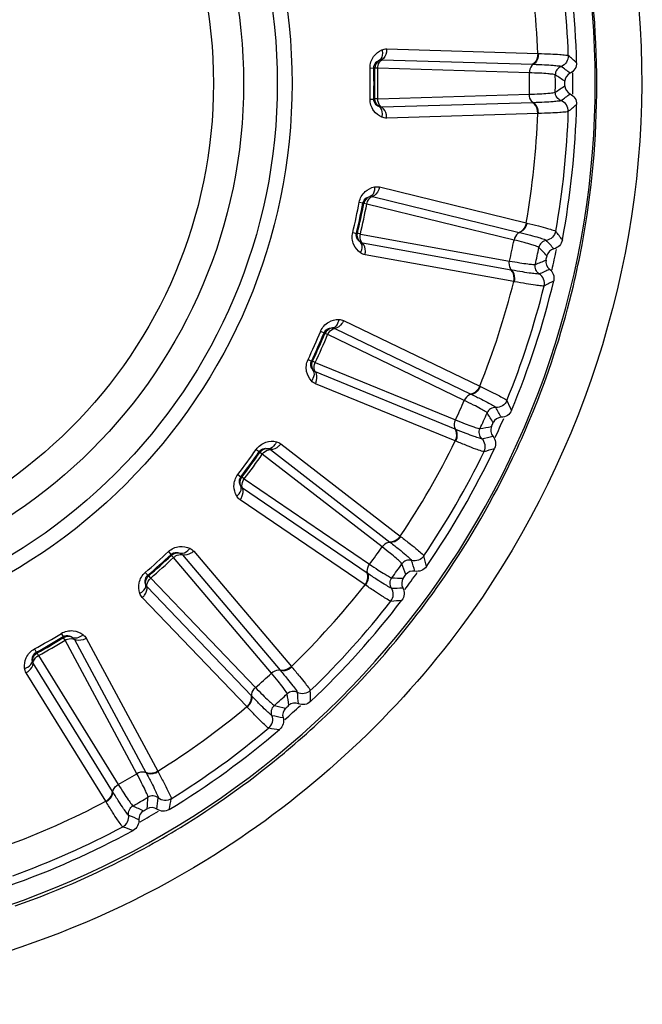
# Model space of a CAD drawing. Header units: millimetres. Extents: x 0 to 4000, y 0 to 3000.
# Tile 44 of 119: x 850 to 864, y 1655 to 1677. Entities that reach past the tile are written whole.
import ezdxf

# ---------------------------------------------------------------- set-up
doc = ezdxf.new("R2010")
doc.units = ezdxf.units.MM
doc.header["$LTSCALE"] = 219.99956
doc.layers.get('0').update_dxf_attribs({"linetype": 'CONTINUOUS'})
doc.layers.add('SUPERFICI', color=7, linetype='CONTINUOUS')

msp = doc.modelspace()

# ---------------------------------------------------------------- linework, layer by layer
at = {"color": 9, "linetype": 'CONTINUOUS'}
for p, q in [((858.003, 1676.554), (861.375, 1676.45)), ((857.893, 1676.312), (861.264, 1676.21)), ((861.375, 1676.45), (861.39, 1676.449)), ((857.631, 1676.127), (857.716, 1676.129)), ((857.738, 1676.12), (857.716, 1676.129)), ((861.264, 1676.21), (861.277, 1676.209)), ((857.631, 1675.433), (857.716, 1675.431)), ((857.716, 1675.431), (857.738, 1675.44)), ((861.264, 1675.351), (857.893, 1675.249)), ((861.277, 1675.351), (861.264, 1675.351)), ((861.375, 1675.111), (858.003, 1675.006)), ((861.39, 1675.111), (861.375, 1675.111)), ((857.842, 1673.469), (861.118, 1672.667)), ((857.684, 1673.255), (860.959, 1672.455)), ((857.389, 1673.129), (857.472, 1673.114)), ((857.492, 1673.101), (857.472, 1673.114)), ((861.118, 1672.667), (861.133, 1672.663)), ((857.245, 1672.451), (857.327, 1672.431)), ((857.327, 1672.431), (857.35, 1672.435)), ((860.959, 1672.455), (860.972, 1672.451)), ((860.781, 1671.615), (857.463, 1672.215)), ((860.84, 1671.357), (857.52, 1671.956)), ((860.794, 1671.612), (860.781, 1671.615)), ((860.854, 1671.354), (860.84, 1671.357)), ((857.042, 1670.486), (860.08, 1669.019)), ((856.529, 1670.247), (856.607, 1670.215)), ((856.624, 1670.198), (856.607, 1670.215)), ((856.843, 1670.309), (859.881, 1668.845)), ((856.247, 1669.613), (856.323, 1669.577)), ((856.323, 1669.577), (856.347, 1669.576)), ((859.532, 1668.061), (856.411, 1669.338)), ((859.535, 1667.796), (856.413, 1669.072)), ((859.881, 1668.845), (859.893, 1668.839)), ((860.08, 1669.019), (860.094, 1669.013)), ((859.544, 1668.056), (859.532, 1668.061)), ((855.64, 1667.734), (858.307, 1665.668)), ((859.549, 1667.79), (859.535, 1667.796)), ((855.088, 1667.607), (855.158, 1667.559)), ((855.171, 1667.539), (855.158, 1667.559)), ((855.409, 1667.603), (858.075, 1665.539)), ((854.681, 1667.046), (854.748, 1666.995)), ((854.748, 1666.995), (854.771, 1666.989)), ((857.571, 1664.844), (854.784, 1666.742)), ((857.52, 1664.584), (854.73, 1666.482)), ((858.075, 1665.539), (858.086, 1665.53)), ((858.307, 1665.668), (858.319, 1665.658)), ((853.13, 1665.324), (853.188, 1665.263)), ((853.696, 1665.333), (855.875, 1662.758)), ((853.197, 1665.24), (853.188, 1665.263)), ((853.443, 1665.253), (855.622, 1662.68)), ((852.615, 1664.86), (852.67, 1664.796)), ((852.67, 1664.796), (852.691, 1664.785)), ((857.582, 1664.837), (857.571, 1664.844)), ((854.984, 1662.105), (852.653, 1664.541)), ((857.532, 1664.576), (857.52, 1664.584)), ((854.88, 1661.862), (852.546, 1664.298)), ((850.74, 1663.498), (850.784, 1663.426)), ((850.788, 1663.402), (850.784, 1663.426)), ((851.032, 1663.364), (852.628, 1660.394)), ((851.296, 1663.39), (852.892, 1660.417)), ((850.14, 1663.151), (850.18, 1663.077)), ((850.18, 1663.077), (850.199, 1663.062)), ((851.884, 1659.964), (850.111, 1662.832)), ((855.622, 1662.68), (855.631, 1662.67)), ((855.875, 1662.758), (855.885, 1662.746)), ((851.732, 1659.748), (849.956, 1662.616)), ((854.993, 1662.096), (854.984, 1662.105)), ((854.89, 1661.851), (854.88, 1661.862)), ((852.628, 1660.394), (852.634, 1660.382)), ((852.892, 1660.417), (852.899, 1660.404)), ((851.891, 1659.953), (851.884, 1659.964)), ((851.74, 1659.735), (851.732, 1659.748))]:
    msp.add_line(p, q, dxfattribs=at)
for radius in [12.641, 12.312, 11.559, 10.887]:
    msp.add_circle((843.249, 1675.78), radius, dxfattribs=at)
for centre, radius, start, end in [((843.249, 1675.78), 19.409, 195.7002, 56.059), ((843.249, 1675.78), 18.819, 1.9001, 10.0999), ((843.249, 1675.78), 18.138, 2.1157, 9.8843), ((847.612, 1659.321), 22.372, 49.1564, 49.782), ((843.249, 1675.78), 14.387, 358.6186, 1.3814), ((843.249, 1675.78), 14.471, 358.6186, 1.3814), ((838.05, 1643.945), 40.082, 53.1335, 53.4924), ((805.459, 1591.62), 101.42, 56.13032, 56.27578), ((843.249, 1675.78), 18.909, 359.2863, 0.7175), ((805.459, 1759.94), 101.42, 303.72407, 303.86953), ((838.05, 1707.615), 40.082, 306.5075, 306.8665), ((847.612, 1692.239), 22.371, 310.218, 310.8436), ((843.249, 1675.78), 18.138, 350.1157, 357.8843), ((843.249, 1675.78), 18.819, 349.9001, 358.0999), ((843.249, 1675.78), 14.387, 346.6186, 349.3814), ((843.249, 1675.78), 14.471, 346.6186, 349.3814), ((844.095, 1658.774), 22.372, 37.1564, 37.782), ((831.545, 1645.722), 40.082, 41.1335, 41.4924), ((843.206, 1675.769), 19.492, 346.64, 349.3881), ((788.786, 1601.316), 101.42, 44.13032, 44.27578), ((843.249, 1675.78), 18.909, 347.2893, 348.6929), ((823.782, 1765.958), 101.42, 291.72407, 291.86953), ((844.783, 1708), 40.082, 294.5075, 294.8665), ((843.249, 1675.78), 18.138, 338.1157, 345.8843), ((843.249, 1675.78), 18.819, 337.9001, 346.0999), ((843.205, 1675.769), 19.493, 338.235, 346.64), ((850.939, 1690.972), 22.371, 298.218, 298.8436), ((843.249, 1675.78), 14.387, 334.6186, 337.3814), ((843.249, 1675.78), 14.471, 334.6186, 337.3814), ((840.541, 1658.97), 22.372, 25.1564, 25.782), ((774.495, 1614.267), 101.42, 32.13032, 32.27578), ((825.551, 1648.812), 40.082, 29.1335, 29.4924), ((843.315, 1675.729), 19.376, 337.3274, 338.2239), ((843.249, 1675.78), 18.909, 335.2841, 336.6998), ((843.258, 1675.753), 19.437, 334.5934, 337.3265), ((842.957, 1768.035), 101.42, 279.72407, 279.86953), ((843.249, 1675.78), 18.138, 326.1157, 333.8843), ((851.448, 1706.977), 40.082, 282.5075, 282.8665), ((843.249, 1675.78), 14.387, 322.6186, 325.3814), ((843.249, 1675.78), 14.471, 322.6186, 325.3814), ((843.249, 1675.78), 18.819, 325.9001, 334.0999), ((853.929, 1689.041), 22.371, 286.218, 286.8436), ((843.189, 1675.788), 19.514, 325.5985, 334.5892), ((843.249, 1675.78), 14.387, 310.6186, 313.3814), ((843.249, 1675.78), 14.471, 310.6186, 313.3814), ((820.331, 1653.081), 40.082, 17.1335, 17.4924), ((837.105, 1659.9), 22.372, 13.1564, 13.782), ((763.208, 1629.906), 101.42, 20.13032, 20.27578), ((862.144, 1766.08), 101.42, 267.72407, 267.86953), ((843.249, 1675.78), 18.909, 323.2981, 324.7146), ((843.296, 1675.719), 19.388, 322.5292, 325.5897), ((843.249, 1675.78), 18.138, 314.1157, 321.8843), ((857.755, 1704.591), 40.082, 270.5075, 270.8665), ((843.249, 1675.78), 18.819, 313.9001, 322.0999), ((856.453, 1686.531), 22.371, 274.218, 274.8436), ((843.203, 1675.794), 19.507, 313.5302, 322.5189), ((843.249, 1675.78), 14.387, 298.6186, 301.3814), ((843.249, 1675.78), 14.471, 298.6186, 301.3814), ((755.419, 1647.55), 101.42, 8.13032, 8.27578), ((816.112, 1658.342), 40.082, 5.1335, 5.4924), ((833.937, 1661.524), 22.372, 1.1564, 1.782), ((843.249, 1675.78), 18.138, 302.1157, 309.8843), ((880.506, 1760.178), 101.42, 255.72407, 255.86953), ((843.249, 1675.78), 18.909, 311.3075, 312.7134), ((863.428, 1700.945), 40.082, 258.5075, 258.8665), ((843.248, 1675.749), 19.443, 310.7882, 313.5267), ((843.249, 1675.78), 18.819, 301.9001, 310.0999), ((858.4, 1683.55), 22.371, 262.218, 262.8436), ((843.292, 1675.698), 19.376, 309.3688, 310.7874), ((843.231, 1675.777), 19.476, 301.4666, 309.3587), ((751.469, 1666.428), 101.42, 356.13032, 356.27578), ((813.08, 1664.365), 40.082, 353.1335, 353.4924), ((843.249, 1675.78), 18.138, 290.1157, 297.8843), ((897.239, 1750.588), 101.42, 243.72407, 243.86953), ((831.177, 1663.772), 22.372, 349.1564, 349.782), ((868.219, 1696.2), 40.082, 246.5075, 246.8665), ((843.249, 1675.78), 18.909, 299.2884, 300.72), ((843.249, 1675.78), 18.819, 289.9001, 298.0999), ((859.684, 1680.231), 22.371, 250.218, 250.8436), ((843.226, 1675.785), 19.485, 298.7152, 301.4672), ((843.245, 1675.758), 19.453, 289.4091, 298.7043)]:
    msp.add_arc(centre, radius, start, end, dxfattribs=at)
at = {"color": 7, "linetype": 'CONTINUOUS'}
for radius, start, end in [(19, 1.4031, 10.5969), (18.732, 359.848, 0.152), (19, 349.4031, 358.5969), (18.732, 347.848, 348.152), (19, 337.4031, 346.5969), (18.732, 335.848, 336.152), (19, 325.4031, 334.5969), (18.732, 323.848, 324.152), (19, 313.4031, 322.5969), (18.732, 311.848, 312.152), (19, 301.4031, 310.5969), (18.732, 299.848, 300.152), (19, 289.4031, 298.5969)]:
    msp.add_arc((843.249, 1675.78), radius, start, end, dxfattribs=at)
at = {"color": 9, "linetype": 'CONTINUOUS'}
for points, knots in [([(859.474, 1688.24), (862.15, 1684.756), (865.266, 1675.756), (862.102, 1666.775), (859.411, 1663.309)], [0, 0, 0, 0, 0.500253, 1, 1, 1, 1]), ([(857.631, 1676.127), (857.629, 1676.217), (857.684, 1676.392), (857.824, 1676.5), (857.895, 1676.532)], [0, 0, 0, 0, 0.536345, 1, 1, 1, 1]), ([(857.895, 1676.532), (857.902, 1676.509), (857.917, 1676.431), (857.893, 1676.332), (857.845, 1676.302)], [0, 0, 0, 0, 0.303467, 1, 1, 1, 1]), ([(858.003, 1676.554), (858.003, 1676.528), (857.995, 1676.439), (857.95, 1676.344), (857.893, 1676.312)], [0, 0, 0, 0, 0.283328, 1, 1, 1, 1]), ([(857.805, 1676.122), (857.805, 1676.142), (857.813, 1676.212), (857.849, 1676.286), (857.893, 1676.312)], [0, 0, 0, 0, 0.283581, 1, 1, 1, 1]), ([(861.375, 1676.45), (861.375, 1676.424), (861.366, 1676.336), (861.32, 1676.241), (861.264, 1676.21)], [0, 0, 0, 0, 0.283838, 1, 1, 1, 1]), ([(861.39, 1676.449), (861.39, 1676.424), (861.381, 1676.335), (861.334, 1676.24), (861.277, 1676.209)], [0, 0, 0, 0, 0.283026, 1, 1, 1, 1]), ([(861.39, 1676.449), (861.48, 1676.447), (861.638, 1676.441), (861.844, 1676.434), (861.972, 1676.417), (862.042, 1676.416), (862.057, 1676.404)], [0, 0, 0, 0, 0.402561, 0.71061, 0.912105, 1, 1, 1, 1]), ([(862.057, 1676.404), (862.059, 1676.353), (862.03, 1676.248), (861.944, 1676.18), (861.896, 1676.162)], [0, 0, 0, 0, 0.499997, 1, 1, 1, 1]), ([(857.716, 1676.129), (857.714, 1676.174), (857.749, 1676.253), (857.816, 1676.292), (857.845, 1676.302)], [0, 0, 0, 0, 0.592632, 1, 1, 1, 1]), ([(861.277, 1676.209), (861.264, 1676.202), (861.209, 1676.153), (861.189, 1676.076), (861.188, 1676.02)], [0, 0, 0, 0, 0.215937, 1, 1, 1, 1]), ([(861.277, 1676.209), (861.36, 1676.206), (861.506, 1676.2), (861.697, 1676.192), (861.816, 1676.176), (861.881, 1676.173), (861.896, 1676.162)], [0, 0, 0, 0, 0.40089, 0.708362, 0.910393, 1, 1, 1, 1]), ([(861.896, 1676.162), (861.858, 1676.148), (861.791, 1676.095), (861.766, 1676.013), (861.766, 1675.973)], [0, 0, 0, 0, 0.499996, 1, 1, 1, 1]), ([(857.895, 1675.028), (857.824, 1675.06), (857.684, 1675.168), (857.629, 1675.343), (857.631, 1675.433)], [0, 0, 0, 0, 0.463897, 1, 1, 1, 1]), ([(857.845, 1675.258), (857.817, 1675.269), (857.749, 1675.307), (857.714, 1675.386), (857.716, 1675.431)], [0, 0, 0, 0, 0.405768, 1, 1, 1, 1]), ([(857.893, 1675.249), (857.88, 1675.256), (857.825, 1675.305), (857.806, 1675.382), (857.805, 1675.438)], [0, 0, 0, 0, 0.216192, 1, 1, 1, 1]), ([(861.277, 1675.351), (861.264, 1675.359), (861.209, 1675.407), (861.189, 1675.484), (861.188, 1675.54)], [0, 0, 0, 0, 0.215937, 1, 1, 1, 1]), ([(861.896, 1675.398), (861.858, 1675.412), (861.791, 1675.465), (861.766, 1675.547), (861.766, 1675.587)], [0, 0, 0, 0, 0.499996, 1, 1, 1, 1]), ([(857.895, 1675.028), (857.902, 1675.052), (857.917, 1675.129), (857.893, 1675.228), (857.845, 1675.258)], [0, 0, 0, 0, 0.303467, 1, 1, 1, 1]), ([(858.003, 1675.006), (858.003, 1675.032), (857.995, 1675.121), (857.95, 1675.216), (857.893, 1675.249)], [0, 0, 0, 0, 0.283328, 1, 1, 1, 1]), ([(861.375, 1675.111), (861.375, 1675.136), (861.366, 1675.225), (861.32, 1675.319), (861.264, 1675.351)], [0, 0, 0, 0, 0.283838, 1, 1, 1, 1]), ([(861.896, 1675.398), (861.881, 1675.387), (861.816, 1675.385), (861.697, 1675.368), (861.506, 1675.361), (861.36, 1675.354), (861.277, 1675.351)], [0, 0, 0, 0, 0.089549, 0.291503, 0.598947, 1, 1, 1, 1]), ([(861.39, 1675.111), (861.39, 1675.137), (861.381, 1675.225), (861.334, 1675.32), (861.277, 1675.351)], [0, 0, 0, 0, 0.283026, 1, 1, 1, 1]), ([(862.057, 1675.156), (862.059, 1675.207), (862.03, 1675.313), (861.944, 1675.38), (861.896, 1675.398)], [0, 0, 0, 0, 0.499997, 1, 1, 1, 1]), ([(862.057, 1675.156), (862.042, 1675.144), (861.972, 1675.143), (861.844, 1675.126), (861.638, 1675.12), (861.48, 1675.113), (861.39, 1675.111)], [0, 0, 0, 0, 0.087839, 0.289256, 0.597274, 1, 1, 1, 1]), ([(857.389, 1673.129), (857.406, 1673.218), (857.496, 1673.377), (857.655, 1673.454), (857.732, 1673.471)], [0, 0, 0, 0, 0.536345, 1, 1, 1, 1]), ([(857.732, 1673.471), (857.733, 1673.446), (857.731, 1673.367), (857.688, 1673.276), (857.635, 1673.256)], [0, 0, 0, 0, 0.303467, 1, 1, 1, 1]), ([(857.842, 1673.469), (857.836, 1673.444), (857.81, 1673.359), (857.746, 1673.275), (857.684, 1673.255)], [0, 0, 0, 0, 0.283328, 1, 1, 1, 1]), ([(857.472, 1673.114), (857.48, 1673.158), (857.53, 1673.228), (857.605, 1673.252), (857.635, 1673.256)], [0, 0, 0, 0, 0.592632, 1, 1, 1, 1]), ([(857.558, 1673.088), (857.563, 1673.108), (857.584, 1673.175), (857.635, 1673.24), (857.684, 1673.255)], [0, 0, 0, 0, 0.283581, 1, 1, 1, 1]), ([(861.118, 1672.667), (861.113, 1672.642), (861.086, 1672.557), (861.021, 1672.474), (860.959, 1672.455)], [0, 0, 0, 0, 0.283838, 1, 1, 1, 1]), ([(861.133, 1672.663), (861.127, 1672.638), (861.1, 1672.553), (861.034, 1672.47), (860.972, 1672.451)], [0, 0, 0, 0, 0.283026, 1, 1, 1, 1]), ([(861.133, 1672.663), (861.22, 1672.642), (861.373, 1672.603), (861.573, 1672.554), (861.695, 1672.51), (861.763, 1672.495), (861.776, 1672.48)], [0, 0, 0, 0, 0.402561, 0.71061, 0.912105, 1, 1, 1, 1]), ([(857.419, 1671.999), (857.356, 1672.045), (857.241, 1672.18), (857.224, 1672.363), (857.245, 1672.451)], [0, 0, 0, 0, 0.463897, 1, 1, 1, 1]), ([(857.418, 1672.235), (857.392, 1672.251), (857.334, 1672.303), (857.316, 1672.387), (857.327, 1672.431)], [0, 0, 0, 0, 0.405768, 1, 1, 1, 1]), ([(857.463, 1672.215), (857.451, 1672.226), (857.408, 1672.285), (857.405, 1672.364), (857.416, 1672.419)], [0, 0, 0, 0, 0.216192, 1, 1, 1, 1]), ([(860.972, 1672.451), (860.957, 1672.447), (860.894, 1672.411), (860.858, 1672.34), (860.846, 1672.285)], [0, 0, 0, 0, 0.215937, 1, 1, 1, 1]), ([(860.972, 1672.451), (861.053, 1672.432), (861.194, 1672.395), (861.379, 1672.348), (861.493, 1672.307), (861.556, 1672.291), (861.568, 1672.277)], [0, 0, 0, 0, 0.40089, 0.708362, 0.910393, 1, 1, 1, 1]), ([(861.776, 1672.48), (861.767, 1672.43), (861.716, 1672.333), (861.618, 1672.285), (861.568, 1672.277)], [0, 0, 0, 0, 0.499997, 1, 1, 1, 1]), ([(857.419, 1671.999), (857.43, 1672.021), (857.461, 1672.094), (857.458, 1672.195), (857.418, 1672.235)], [0, 0, 0, 0, 0.303467, 1, 1, 1, 1]), ([(857.52, 1671.956), (857.525, 1671.981), (857.536, 1672.07), (857.511, 1672.172), (857.463, 1672.215)], [0, 0, 0, 0, 0.283328, 1, 1, 1, 1]), ([(861.568, 1672.277), (861.528, 1672.271), (861.451, 1672.233), (861.41, 1672.158), (861.402, 1672.119)], [0, 0, 0, 0, 0.499996, 1, 1, 1, 1]), ([(860.794, 1671.612), (860.782, 1671.623), (860.739, 1671.681), (860.735, 1671.761), (860.746, 1671.816)], [0, 0, 0, 0, 0.215937, 1, 1, 1, 1]), ([(861.409, 1671.53), (861.375, 1671.551), (861.32, 1671.617), (861.313, 1671.702), (861.322, 1671.741)], [0, 0, 0, 0, 0.499996, 1, 1, 1, 1]), ([(860.84, 1671.357), (860.845, 1671.382), (860.855, 1671.47), (860.829, 1671.572), (860.781, 1671.615)], [0, 0, 0, 0, 0.283838, 1, 1, 1, 1]), ([(861.409, 1671.53), (861.392, 1671.522), (861.328, 1671.533), (861.208, 1671.542), (861.02, 1671.574), (860.876, 1671.598), (860.794, 1671.612)], [0, 0, 0, 0, 0.089549, 0.291503, 0.598947, 1, 1, 1, 1]), ([(860.854, 1671.354), (860.86, 1671.379), (860.87, 1671.468), (860.843, 1671.57), (860.794, 1671.612)], [0, 0, 0, 0, 0.283026, 1, 1, 1, 1]), ([(861.517, 1671.259), (861.529, 1671.309), (861.522, 1671.418), (861.452, 1671.502), (861.409, 1671.53)], [0, 0, 0, 0, 0.499997, 1, 1, 1, 1]), ([(861.517, 1671.259), (861.499, 1671.251), (861.43, 1671.265), (861.301, 1671.274), (861.099, 1671.311), (860.943, 1671.337), (860.854, 1671.354)], [0, 0, 0, 0, 0.087839, 0.289256, 0.597274, 1, 1, 1, 1]), ([(856.529, 1670.247), (856.564, 1670.331), (856.685, 1670.468), (856.857, 1670.51), (856.935, 1670.51)], [0, 0, 0, 0, 0.536345, 1, 1, 1, 1]), ([(856.935, 1670.51), (856.931, 1670.486), (856.913, 1670.409), (856.852, 1670.328), (856.796, 1670.32)], [0, 0, 0, 0, 0.303467, 1, 1, 1, 1]), ([(857.042, 1670.486), (857.032, 1670.462), (856.988, 1670.384), (856.908, 1670.316), (856.843, 1670.309)], [0, 0, 0, 0, 0.283328, 1, 1, 1, 1]), ([(856.607, 1670.215), (856.624, 1670.256), (856.688, 1670.314), (856.765, 1670.322), (856.796, 1670.32)], [0, 0, 0, 0, 0.592632, 1, 1, 1, 1]), ([(856.686, 1670.172), (856.694, 1670.19), (856.729, 1670.251), (856.793, 1670.304), (856.843, 1670.309)], [0, 0, 0, 0, 0.283581, 1, 1, 1, 1]), ([(856.323, 1669.136), (856.271, 1669.194), (856.187, 1669.35), (856.208, 1669.532), (856.247, 1669.613)], [0, 0, 0, 0, 0.463897, 1, 1, 1, 1]), ([(856.371, 1669.366), (856.349, 1669.388), (856.303, 1669.45), (856.304, 1669.537), (856.323, 1669.577)], [0, 0, 0, 0, 0.405768, 1, 1, 1, 1]), ([(856.411, 1669.338), (856.402, 1669.351), (856.372, 1669.417), (856.385, 1669.496), (856.408, 1669.547)], [0, 0, 0, 0, 0.216192, 1, 1, 1, 1]), ([(856.323, 1669.136), (856.339, 1669.155), (856.384, 1669.22), (856.402, 1669.319), (856.371, 1669.366)], [0, 0, 0, 0, 0.303467, 1, 1, 1, 1]), ([(856.413, 1669.072), (856.423, 1669.096), (856.452, 1669.18), (856.449, 1669.286), (856.411, 1669.338)], [0, 0, 0, 0, 0.283328, 1, 1, 1, 1]), ([(859.893, 1668.839), (859.877, 1668.838), (859.808, 1668.816), (859.758, 1668.754), (859.735, 1668.703)], [0, 0, 0, 0, 0.215937, 1, 1, 1, 1]), ([(860.08, 1669.019), (860.07, 1668.996), (860.026, 1668.919), (859.945, 1668.851), (859.881, 1668.845)], [0, 0, 0, 0, 0.283838, 1, 1, 1, 1]), ([(860.094, 1669.013), (860.083, 1668.99), (860.039, 1668.912), (859.957, 1668.845), (859.893, 1668.839)], [0, 0, 0, 0, 0.283026, 1, 1, 1, 1]), ([(859.893, 1668.839), (859.968, 1668.803), (860.098, 1668.738), (860.269, 1668.653), (860.372, 1668.589), (860.43, 1668.561), (860.439, 1668.545)], [0, 0, 0, 0, 0.40089, 0.708362, 0.910393, 1, 1, 1, 1]), ([(860.094, 1669.013), (860.175, 1668.974), (860.317, 1668.904), (860.502, 1668.815), (860.612, 1668.747), (860.676, 1668.717), (860.685, 1668.7)], [0, 0, 0, 0, 0.402561, 0.71061, 0.912105, 1, 1, 1, 1]), ([(860.685, 1668.7), (860.666, 1668.653), (860.596, 1668.569), (860.49, 1668.542), (860.439, 1668.545)], [0, 0, 0, 0, 0.499997, 1, 1, 1, 1]), ([(860.439, 1668.545), (860.399, 1668.547), (860.316, 1668.526), (860.26, 1668.461), (860.244, 1668.425)], [0, 0, 0, 0, 0.499996, 1, 1, 1, 1]), ([(859.544, 1668.056), (859.535, 1668.068), (859.504, 1668.134), (859.517, 1668.213), (859.54, 1668.265)], [0, 0, 0, 0, 0.215937, 1, 1, 1, 1]), ([(859.535, 1667.796), (859.546, 1667.819), (859.574, 1667.904), (859.57, 1668.009), (859.532, 1668.061)], [0, 0, 0, 0, 0.283838, 1, 1, 1, 1]), ([(860.128, 1667.847), (860.11, 1667.843), (860.05, 1667.867), (859.934, 1667.9), (859.757, 1667.971), (859.621, 1668.024), (859.544, 1668.056)], [0, 0, 0, 0, 0.089549, 0.291503, 0.598947, 1, 1, 1, 1]), ([(859.549, 1667.79), (859.56, 1667.814), (859.588, 1667.898), (859.583, 1668.004), (859.544, 1668.056)], [0, 0, 0, 0, 0.283026, 1, 1, 1, 1]), ([(860.128, 1667.847), (860.1, 1667.875), (860.059, 1667.951), (860.071, 1668.036), (860.087, 1668.072)], [0, 0, 0, 0, 0.499996, 1, 1, 1, 1]), ([(855.088, 1667.607), (855.14, 1667.681), (855.287, 1667.79), (855.464, 1667.796), (855.54, 1667.78)], [0, 0, 0, 0, 0.536345, 1, 1, 1, 1]), ([(855.54, 1667.78), (855.532, 1667.757), (855.498, 1667.685), (855.421, 1667.619), (855.365, 1667.623)], [0, 0, 0, 0, 0.303467, 1, 1, 1, 1]), ([(855.64, 1667.734), (855.625, 1667.713), (855.566, 1667.646), (855.473, 1667.596), (855.409, 1667.603)], [0, 0, 0, 0, 0.283328, 1, 1, 1, 1]), ([(860.178, 1667.56), (860.158, 1667.556), (860.094, 1667.583), (859.97, 1667.619), (859.779, 1667.697), (859.633, 1667.756), (859.549, 1667.79)], [0, 0, 0, 0, 0.087839, 0.289256, 0.597274, 1, 1, 1, 1]), ([(860.178, 1667.56), (860.2, 1667.606), (860.216, 1667.714), (860.165, 1667.811), (860.128, 1667.847)], [0, 0, 0, 0, 0.499997, 1, 1, 1, 1]), ([(855.158, 1667.559), (855.183, 1667.596), (855.258, 1667.64), (855.335, 1667.631), (855.365, 1667.623)], [0, 0, 0, 0, 0.592632, 1, 1, 1, 1]), ([(855.226, 1667.501), (855.238, 1667.517), (855.285, 1667.569), (855.358, 1667.608), (855.409, 1667.603)], [0, 0, 0, 0, 0.283581, 1, 1, 1, 1]), ([(854.656, 1666.563), (854.617, 1666.631), (854.568, 1666.8), (854.626, 1666.974), (854.681, 1667.046)], [0, 0, 0, 0, 0.463897, 1, 1, 1, 1]), ([(854.751, 1666.778), (854.734, 1666.804), (854.702, 1666.875), (854.72, 1666.959), (854.748, 1666.995)], [0, 0, 0, 0, 0.405768, 1, 1, 1, 1]), ([(854.784, 1666.742), (854.778, 1666.756), (854.762, 1666.828), (854.792, 1666.902), (854.824, 1666.948)], [0, 0, 0, 0, 0.216192, 1, 1, 1, 1]), ([(854.656, 1666.563), (854.675, 1666.578), (854.733, 1666.632), (854.772, 1666.726), (854.751, 1666.778)], [0, 0, 0, 0, 0.303467, 1, 1, 1, 1]), ([(854.73, 1666.482), (854.746, 1666.503), (854.791, 1666.579), (854.81, 1666.683), (854.784, 1666.742)], [0, 0, 0, 0, 0.283328, 1, 1, 1, 1]), ([(858.086, 1665.53), (858.071, 1665.532), (857.998, 1665.526), (857.936, 1665.475), (857.903, 1665.43)], [0, 0, 0, 0, 0.215937, 1, 1, 1, 1]), ([(858.307, 1665.668), (858.292, 1665.647), (858.233, 1665.58), (858.14, 1665.531), (858.075, 1665.539)], [0, 0, 0, 0, 0.283838, 1, 1, 1, 1]), ([(858.319, 1665.658), (858.304, 1665.638), (858.244, 1665.571), (858.15, 1665.523), (858.086, 1665.53)], [0, 0, 0, 0, 0.283026, 1, 1, 1, 1]), ([(858.086, 1665.53), (858.152, 1665.479), (858.266, 1665.388), (858.416, 1665.27), (858.503, 1665.187), (858.554, 1665.146), (858.559, 1665.129)], [0, 0, 0, 0, 0.40089, 0.708362, 0.910393, 1, 1, 1, 1]), ([(858.319, 1665.658), (858.39, 1665.604), (858.514, 1665.506), (858.677, 1665.38), (858.771, 1665.29), (858.826, 1665.248), (858.832, 1665.23)], [0, 0, 0, 0, 0.402561, 0.71061, 0.912105, 1, 1, 1, 1]), ([(853.13, 1665.324), (853.196, 1665.386), (853.363, 1665.462), (853.537, 1665.43), (853.608, 1665.399)], [0, 0, 0, 0, 0.536345, 1, 1, 1, 1]), ([(853.608, 1665.399), (853.595, 1665.378), (853.547, 1665.316), (853.458, 1665.267), (853.404, 1665.282)], [0, 0, 0, 0, 0.303467, 1, 1, 1, 1]), ([(853.696, 1665.333), (853.677, 1665.316), (853.606, 1665.263), (853.505, 1665.233), (853.443, 1665.253)], [0, 0, 0, 0, 0.283328, 1, 1, 1, 1]), ([(853.188, 1665.263), (853.221, 1665.294), (853.303, 1665.321), (853.377, 1665.297), (853.404, 1665.282)], [0, 0, 0, 0, 0.592632, 1, 1, 1, 1]), ([(853.243, 1665.191), (853.258, 1665.205), (853.315, 1665.246), (853.394, 1665.269), (853.443, 1665.253)], [0, 0, 0, 0, 0.283581, 1, 1, 1, 1]), ([(858.559, 1665.129), (858.521, 1665.139), (858.435, 1665.137), (858.367, 1665.084), (858.343, 1665.052)], [0, 0, 0, 0, 0.499996, 1, 1, 1, 1]), ([(858.832, 1665.23), (858.804, 1665.187), (858.718, 1665.119), (858.608, 1665.115), (858.559, 1665.129)], [0, 0, 0, 0, 0.499997, 1, 1, 1, 1]), ([(857.582, 1664.837), (857.575, 1664.851), (857.559, 1664.922), (857.589, 1664.996), (857.621, 1665.042)], [0, 0, 0, 0, 0.215937, 1, 1, 1, 1]), ([(852.49, 1664.392), (852.467, 1664.467), (852.453, 1664.643), (852.546, 1664.801), (852.615, 1664.86)], [0, 0, 0, 0, 0.463897, 1, 1, 1, 1]), ([(852.628, 1664.583), (852.616, 1664.612), (852.6, 1664.688), (852.635, 1664.767), (852.67, 1664.796)], [0, 0, 0, 0, 0.40577, 1, 1, 1, 1]), ([(852.653, 1664.541), (852.65, 1664.557), (852.649, 1664.63), (852.694, 1664.696), (852.735, 1664.734)], [0, 0, 0, 0, 0.216192, 1, 1, 1, 1]), ([(857.52, 1664.584), (857.535, 1664.605), (857.58, 1664.682), (857.598, 1664.785), (857.571, 1664.844)], [0, 0, 0, 0, 0.283838, 1, 1, 1, 1]), ([(857.532, 1664.576), (857.547, 1664.596), (857.592, 1664.674), (857.609, 1664.778), (857.582, 1664.837)], [0, 0, 0, 0, 0.283026, 1, 1, 1, 1]), ([(858.11, 1664.511), (858.092, 1664.51), (858.038, 1664.547), (857.931, 1664.604), (857.773, 1664.709), (857.651, 1664.79), (857.582, 1664.837)], [0, 0, 0, 0, 0.089549, 0.291503, 0.598947, 1, 1, 1, 1]), ([(858.11, 1664.511), (858.088, 1664.544), (858.064, 1664.627), (858.093, 1664.708), (858.117, 1664.74)], [0, 0, 0, 0, 0.499996, 1, 1, 1, 1]), ([(852.49, 1664.392), (852.512, 1664.403), (852.58, 1664.444), (852.637, 1664.528), (852.628, 1664.583)], [0, 0, 0, 0, 0.303467, 1, 1, 1, 1]), ([(852.546, 1664.298), (852.565, 1664.315), (852.626, 1664.38), (852.666, 1664.478), (852.653, 1664.541)], [0, 0, 0, 0, 0.283328, 1, 1, 1, 1]), ([(858.099, 1664.22), (858.079, 1664.22), (858.022, 1664.26), (857.908, 1664.321), (857.738, 1664.437), (857.606, 1664.525), (857.532, 1664.576)], [0, 0, 0, 0, 0.087839, 0.289256, 0.597274, 1, 1, 1, 1]), ([(858.099, 1664.22), (858.13, 1664.26), (858.168, 1664.363), (858.138, 1664.468), (858.11, 1664.511)], [0, 0, 0, 0, 0.499997, 1, 1, 1, 1]), ([(850.74, 1663.498), (850.818, 1663.545), (850.996, 1663.585), (851.16, 1663.518), (851.223, 1663.472)], [0, 0, 0, 0, 0.536345, 1, 1, 1, 1]), ([(850.784, 1663.426), (850.823, 1663.45), (850.908, 1663.459), (850.976, 1663.42), (850.999, 1663.4)], [0, 0, 0, 0, 0.592632, 1, 1, 1, 1]), ([(850.823, 1663.345), (850.841, 1663.355), (850.905, 1663.384), (850.987, 1663.389), (851.032, 1663.364)], [0, 0, 0, 0, 0.283581, 1, 1, 1, 1]), ([(851.223, 1663.472), (851.206, 1663.454), (851.146, 1663.403), (851.049, 1663.374), (850.999, 1663.4)], [0, 0, 0, 0, 0.303467, 1, 1, 1, 1]), ([(851.296, 1663.39), (851.274, 1663.377), (851.193, 1663.339), (851.088, 1663.331), (851.032, 1663.364)], [0, 0, 0, 0, 0.283328, 1, 1, 1, 1]), ([(849.921, 1662.72), (849.913, 1662.798), (849.937, 1662.973), (850.06, 1663.108), (850.14, 1663.151)], [0, 0, 0, 0, 0.463897, 1, 1, 1, 1]), ([(850.095, 1662.878), (850.09, 1662.908), (850.089, 1662.986), (850.141, 1663.056), (850.18, 1663.077)], [0, 0, 0, 0, 0.405768, 1, 1, 1, 1]), ([(850.111, 1662.832), (850.111, 1662.847), (850.126, 1662.919), (850.183, 1662.975), (850.231, 1663.003)], [0, 0, 0, 0, 0.216192, 1, 1, 1, 1]), ([(849.921, 1662.72), (849.945, 1662.726), (850.019, 1662.752), (850.093, 1662.822), (850.095, 1662.878)], [0, 0, 0, 0, 0.303467, 1, 1, 1, 1]), ([(849.956, 1662.616), (849.978, 1662.628), (850.051, 1662.68), (850.111, 1662.767), (850.111, 1662.832)], [0, 0, 0, 0, 0.283328, 1, 1, 1, 1]), ([(855.631, 1662.67), (855.616, 1662.675), (855.544, 1662.683), (855.473, 1662.646), (855.431, 1662.609)], [0, 0, 0, 0, 0.215937, 1, 1, 1, 1]), ([(855.875, 1662.758), (855.856, 1662.741), (855.785, 1662.688), (855.683, 1662.659), (855.622, 1662.68)], [0, 0, 0, 0, 0.283838, 1, 1, 1, 1]), ([(855.885, 1662.746), (855.866, 1662.729), (855.794, 1662.676), (855.692, 1662.648), (855.631, 1662.67)], [0, 0, 0, 0, 0.283026, 1, 1, 1, 1]), ([(855.885, 1662.746), (855.943, 1662.678), (856.044, 1662.557), (856.177, 1662.399), (856.25, 1662.292), (856.296, 1662.24), (856.298, 1662.22)], [0, 0, 0, 0, 0.402561, 0.71061, 0.912105, 1, 1, 1, 1]), ([(855.631, 1662.67), (855.684, 1662.606), (855.777, 1662.493), (855.899, 1662.347), (855.967, 1662.247), (856.008, 1662.197), (856.01, 1662.178)], [0, 0, 0, 0, 0.40089, 0.708362, 0.910393, 1, 1, 1, 1]), ([(854.993, 1662.096), (854.99, 1662.111), (854.989, 1662.184), (855.033, 1662.25), (855.074, 1662.288)], [0, 0, 0, 0, 0.215937, 1, 1, 1, 1]), ([(854.88, 1661.862), (854.899, 1661.879), (854.959, 1661.945), (854.998, 1662.042), (854.984, 1662.105)], [0, 0, 0, 0, 0.283838, 1, 1, 1, 1]), ([(854.89, 1661.851), (854.909, 1661.868), (854.969, 1661.934), (855.008, 1662.032), (854.993, 1662.096)], [0, 0, 0, 0, 0.283026, 1, 1, 1, 1]), ([(855.442, 1661.667), (855.424, 1661.671), (855.379, 1661.717), (855.287, 1661.795), (855.153, 1661.932), (855.051, 1662.036), (854.993, 1662.096)], [0, 0, 0, 0, 0.089549, 0.291503, 0.598947, 1, 1, 1, 1]), ([(856.01, 1662.178), (855.974, 1662.197), (855.89, 1662.212), (855.812, 1662.175), (855.783, 1662.148)], [0, 0, 0, 0, 0.499996, 1, 1, 1, 1]), ([(856.298, 1662.22), (856.261, 1662.185), (856.163, 1662.136), (856.055, 1662.155), (856.01, 1662.178)], [0, 0, 0, 0, 0.499997, 1, 1, 1, 1]), ([(855.371, 1661.385), (855.351, 1661.389), (855.304, 1661.44), (855.205, 1661.524), (855.063, 1661.672), (854.952, 1661.786), (854.89, 1661.851)], [0, 0, 0, 0, 0.087839, 0.289256, 0.597274, 1, 1, 1, 1]), ([(855.442, 1661.667), (855.428, 1661.704), (855.422, 1661.79), (855.466, 1661.863), (855.496, 1661.89)], [0, 0, 0, 0, 0.499996, 1, 1, 1, 1]), ([(855.371, 1661.385), (855.409, 1661.418), (855.468, 1661.51), (855.461, 1661.62), (855.442, 1661.667)], [0, 0, 0, 0, 0.499997, 1, 1, 1, 1]), ([(852.634, 1660.382), (852.621, 1660.39), (852.552, 1660.413), (852.475, 1660.392), (852.426, 1660.364)], [0, 0, 0, 0, 0.215937, 1, 1, 1, 1]), ([(852.892, 1660.417), (852.87, 1660.405), (852.789, 1660.368), (852.684, 1660.361), (852.628, 1660.394)], [0, 0, 0, 0, 0.283838, 1, 1, 1, 1]), ([(852.899, 1660.404), (852.877, 1660.391), (852.795, 1660.355), (852.69, 1660.348), (852.634, 1660.382)], [0, 0, 0, 0, 0.283026, 1, 1, 1, 1]), ([(852.634, 1660.382), (852.674, 1660.309), (852.741, 1660.179), (852.83, 1660.01), (852.875, 1659.898), (852.905, 1659.841), (852.903, 1659.822)], [0, 0, 0, 0, 0.40089, 0.708362, 0.910393, 1, 1, 1, 1]), ([(852.899, 1660.404), (852.942, 1660.325), (853.015, 1660.185), (853.113, 1660.004), (853.162, 1659.884), (853.196, 1659.823), (853.194, 1659.803)], [0, 0, 0, 0, 0.402561, 0.71061, 0.912105, 1, 1, 1, 1]), ([(851.891, 1659.953), (851.891, 1659.968), (851.906, 1660.04), (851.963, 1660.096), (852.011, 1660.125)], [0, 0, 0, 0, 0.215937, 1, 1, 1, 1]), ([(851.732, 1659.748), (851.754, 1659.761), (851.827, 1659.812), (851.885, 1659.9), (851.884, 1659.964)], [0, 0, 0, 0, 0.283838, 1, 1, 1, 1]), ([(851.74, 1659.735), (851.762, 1659.748), (851.835, 1659.8), (851.893, 1659.888), (851.891, 1659.953)], [0, 0, 0, 0, 0.283026, 1, 1, 1, 1]), ([(852.242, 1659.44), (852.225, 1659.448), (852.19, 1659.503), (852.116, 1659.598), (852.014, 1659.759), (851.935, 1659.882), (851.891, 1659.953)], [0, 0, 0, 0, 0.089549, 0.291503, 0.598947, 1, 1, 1, 1]), ([(852.903, 1659.822), (852.872, 1659.848), (852.793, 1659.88), (852.709, 1659.86), (852.675, 1659.84)], [0, 0, 0, 0, 0.499996, 1, 1, 1, 1]), ([(853.194, 1659.803), (853.15, 1659.777), (853.044, 1659.749), (852.943, 1659.79), (852.903, 1659.822)], [0, 0, 0, 0, 0.499997, 1, 1, 1, 1]), ([(852.113, 1659.179), (852.095, 1659.187), (852.059, 1659.247), (851.98, 1659.35), (851.871, 1659.525), (851.787, 1659.658), (851.74, 1659.735)], [0, 0, 0, 0, 0.087839, 0.289256, 0.597274, 1, 1, 1, 1]), ([(852.242, 1659.44), (852.235, 1659.48), (852.247, 1659.565), (852.306, 1659.627), (852.341, 1659.647)], [0, 0, 0, 0, 0.499996, 1, 1, 1, 1]), ([(852.113, 1659.179), (852.158, 1659.203), (852.234, 1659.282), (852.25, 1659.39), (852.242, 1659.44)], [0, 0, 0, 0, 0.499997, 1, 1, 1, 1]), ([(853.952, 1658.419), (851.21, 1656.736), (844.827, 1654.656), (838.208, 1655.769), (835.248, 1657.026)], [0, 0, 0, 0, 0.500141, 1, 1, 1, 1])]:
    msp.add_open_spline(points, degree=3, knots=knots, dxfattribs=at)
for points in [[(862.364, 1672.179), (862.806, 1674.538), (862.804, 1677.019), (862.358, 1679.377)], [(857.895, 1676.532), (857.929, 1676.547), (857.966, 1676.555), (858.003, 1676.554)], [(857.845, 1676.302), (857.86, 1676.309), (857.878, 1676.314), (857.891, 1676.306)], [(857.845, 1676.302), (857.783, 1676.27), (857.736, 1676.191), (857.738, 1676.12)], [(857.845, 1675.258), (857.783, 1675.291), (857.736, 1675.37), (857.738, 1675.44)], [(857.893, 1675.249), (857.878, 1675.248), (857.859, 1675.251), (857.849, 1675.263)], [(858.003, 1675.006), (857.966, 1675.005), (857.929, 1675.013), (857.895, 1675.028)], [(857.732, 1673.471), (857.768, 1673.478), (857.806, 1673.478), (857.842, 1673.469)], [(857.635, 1673.256), (857.567, 1673.237), (857.505, 1673.17), (857.492, 1673.101)], [(857.635, 1673.256), (857.65, 1673.259), (857.67, 1673.261), (857.681, 1673.25)], [(857.418, 1672.235), (857.364, 1672.28), (857.334, 1672.366), (857.35, 1672.435)], [(857.463, 1672.215), (857.447, 1672.218), (857.429, 1672.225), (857.422, 1672.239)], [(857.52, 1671.956), (857.484, 1671.962), (857.449, 1671.978), (857.419, 1671.999)], [(856.935, 1670.51), (856.972, 1670.51), (857.009, 1670.502), (857.042, 1670.486)], [(856.796, 1670.32), (856.726, 1670.316), (856.651, 1670.263), (856.624, 1670.198)], [(856.796, 1670.32), (856.811, 1670.32), (856.831, 1670.318), (856.84, 1670.305)], [(856.371, 1669.366), (856.327, 1669.421), (856.317, 1669.512), (856.347, 1669.576)], [(856.411, 1669.338), (856.397, 1669.344), (856.38, 1669.354), (856.376, 1669.369)], [(856.413, 1669.072), (856.379, 1669.086), (856.348, 1669.109), (856.323, 1669.136)], [(855.54, 1667.78), (855.576, 1667.772), (855.611, 1667.756), (855.64, 1667.734)], [(855.365, 1667.623), (855.295, 1667.633), (855.211, 1667.597), (855.171, 1667.539)], [(855.365, 1667.623), (855.38, 1667.62), (855.398, 1667.613), (855.404, 1667.599)], [(854.751, 1666.778), (854.72, 1666.841), (854.728, 1666.932), (854.771, 1666.989)], [(854.784, 1666.742), (854.771, 1666.751), (854.757, 1666.764), (854.756, 1666.78)], [(854.73, 1666.482), (854.7, 1666.502), (854.674, 1666.531), (854.656, 1666.563)], [(853.608, 1665.399), (853.642, 1665.384), (853.673, 1665.361), (853.696, 1665.333)], [(853.404, 1665.282), (853.338, 1665.307), (853.248, 1665.289), (853.197, 1665.24)], [(853.404, 1665.282), (853.418, 1665.276), (853.435, 1665.266), (853.438, 1665.251)], [(852.628, 1664.583), (852.61, 1664.652), (852.638, 1664.739), (852.691, 1664.785)], [(852.653, 1664.541), (852.642, 1664.553), (852.631, 1664.569), (852.634, 1664.584)], [(852.546, 1664.298), (852.521, 1664.324), (852.502, 1664.358), (852.49, 1664.392)], [(850.999, 1663.4), (850.94, 1663.438), (850.848, 1663.439), (850.788, 1663.402)], [(850.999, 1663.4), (851.012, 1663.391), (851.026, 1663.378), (851.026, 1663.362)], [(851.223, 1663.472), (851.253, 1663.45), (851.279, 1663.422), (851.296, 1663.39)], [(859.411, 1663.309), (857.913, 1661.379), (856.034, 1659.697), (853.952, 1658.419)], [(850.095, 1662.878), (850.092, 1662.948), (850.137, 1663.028), (850.199, 1663.062)], [(849.956, 1662.616), (849.937, 1662.647), (849.925, 1662.683), (849.921, 1662.72)], [(850.111, 1662.832), (850.102, 1662.845), (850.095, 1662.863), (850.101, 1662.878)]]:
    msp.add_open_spline(points, degree=3, dxfattribs=at)
at = {"color": 7, "linetype": 'CONTINUOUS'}
for points, knots in [([(862.243, 1676.245), (862.244, 1676.198), (862.218, 1676.099), (862.141, 1676.032), (862.097, 1676.012)], [0, 0, 0, 0, 0.499991, 1, 1, 1, 1]), ([(862.097, 1675.548), (862.141, 1675.528), (862.218, 1675.461), (862.244, 1675.363), (862.243, 1675.315)], [0, 0, 0, 0, 0.500009, 1, 1, 1, 1]), ([(861.925, 1672.286), (861.916, 1672.239), (861.87, 1672.148), (861.78, 1672.099), (861.734, 1672.088)], [0, 0, 0, 0, 0.499992, 1, 1, 1, 1]), ([(861.637, 1671.635), (861.676, 1671.606), (861.737, 1671.525), (861.742, 1671.423), (861.731, 1671.376)], [0, 0, 0, 0, 0.500009, 1, 1, 1, 1]), ([(860.79, 1668.48), (860.772, 1668.435), (860.708, 1668.356), (860.61, 1668.326), (860.562, 1668.326)], [0, 0, 0, 0, 0.499991, 1, 1, 1, 1]), ([(860.373, 1667.902), (860.405, 1667.866), (860.448, 1667.774), (860.432, 1667.673), (860.412, 1667.629)], [0, 0, 0, 0, 0.500009, 1, 1, 1, 1]), ([(858.889, 1664.992), (858.862, 1664.953), (858.782, 1664.888), (858.681, 1664.879), (858.634, 1664.889)], [0, 0, 0, 0, 0.500014, 1, 1, 1, 1]), ([(858.361, 1664.514), (858.385, 1664.472), (858.408, 1664.373), (858.371, 1664.277), (858.342, 1664.239)], [0, 0, 0, 0, 0.500009, 1, 1, 1, 1]), ([(856.304, 1661.976), (856.269, 1661.943), (856.179, 1661.897), (856.077, 1661.909), (856.033, 1661.928)], [0, 0, 0, 0, 0.499991, 1, 1, 1, 1]), ([(855.689, 1661.618), (855.703, 1661.572), (855.705, 1661.47), (855.649, 1661.385), (855.613, 1661.353)], [0, 0, 0, 0, 0.499987, 1, 1, 1, 1]), ([(853.149, 1659.563), (853.108, 1659.538), (853.009, 1659.512), (852.913, 1659.545), (852.874, 1659.573)], [0, 0, 0, 0, 0.499991, 1, 1, 1, 1]), ([(852.472, 1659.341), (852.477, 1659.293), (852.457, 1659.193), (852.385, 1659.121), (852.343, 1659.098)], [0, 0, 0, 0, 0.499991, 1, 1, 1, 1])]:
    msp.add_open_spline(points, degree=3, knots=knots, dxfattribs=at)
for points in [[(862.097, 1676.012), (862.032, 1675.982), (861.98, 1675.902), (861.98, 1675.83)], [(861.98, 1675.73), (861.98, 1675.658), (862.032, 1675.578), (862.097, 1675.548)], [(861.734, 1672.088), (861.663, 1672.073), (861.596, 1672.005), (861.581, 1671.934)], [(861.561, 1671.837), (861.546, 1671.767), (861.579, 1671.677), (861.637, 1671.635)], [(860.562, 1668.326), (860.49, 1668.325), (860.41, 1668.273), (860.381, 1668.207)], [(860.341, 1668.116), (860.311, 1668.05), (860.326, 1667.956), (860.373, 1667.902)], [(858.634, 1664.889), (858.563, 1664.903), (858.475, 1664.869), (858.432, 1664.81)], [(858.374, 1664.73), (858.331, 1664.672), (858.326, 1664.577), (858.361, 1664.514)], [(855.746, 1661.827), (855.692, 1661.778), (855.667, 1661.687), (855.689, 1661.618)], [(856.033, 1661.928), (855.967, 1661.957), (855.873, 1661.942), (855.82, 1661.893)], [(852.874, 1659.573), (852.815, 1659.615), (852.72, 1659.619), (852.658, 1659.583)], [(852.572, 1659.533), (852.509, 1659.497), (852.465, 1659.413), (852.472, 1659.341)]]:
    msp.add_open_spline(points, degree=3, dxfattribs=at)
at = {"layer": 'SUPERFICI', "color": 9, "linetype": 'CONTINUOUS'}
for p, q in [((857.805, 1676.122), (857.738, 1676.12)), ((861.188, 1676.02), (857.805, 1676.122)), ((857.805, 1675.438), (857.738, 1675.44)), ((857.805, 1675.438), (861.188, 1675.54)), ((857.558, 1673.088), (857.492, 1673.101)), ((860.846, 1672.285), (857.558, 1673.088)), ((857.416, 1672.419), (857.35, 1672.435)), ((857.416, 1672.419), (860.746, 1671.816)), ((856.686, 1670.172), (856.624, 1670.198)), ((859.735, 1668.703), (856.686, 1670.172)), ((856.408, 1669.547), (856.347, 1669.576)), ((856.408, 1669.547), (859.54, 1668.265)), ((855.226, 1667.501), (855.171, 1667.539)), ((857.903, 1665.43), (855.226, 1667.501)), ((854.824, 1666.948), (854.771, 1666.989)), ((854.824, 1666.948), (857.621, 1665.042)), ((853.243, 1665.191), (853.197, 1665.24)), ((855.431, 1662.609), (853.243, 1665.191)), ((852.735, 1664.734), (852.691, 1664.785)), ((852.735, 1664.734), (855.074, 1662.288)), ((850.823, 1663.345), (850.788, 1663.402)), ((852.426, 1660.364), (850.823, 1663.345)), ((850.231, 1663.003), (850.199, 1663.062)), ((850.231, 1663.003), (852.011, 1660.125))]:
    msp.add_line(p, q, dxfattribs=at)
for radius, start, end in [(14.493, 358.6549, 1.3451), (14.56, 358.6549, 1.3451), (17.941, 359.2343, 0.7657), (18.519, 359.4031, 0.5969), (14.493, 346.6549, 349.3451), (14.56, 346.6549, 349.3451), (17.941, 347.2343, 348.7657), (18.519, 347.4031, 348.5969), (14.493, 334.6549, 337.3451), (14.56, 334.6549, 337.3451), (17.941, 335.2343, 336.7657), (18.519, 335.4031, 336.5969), (14.493, 322.6549, 325.3451), (14.56, 322.6549, 325.3451), (17.941, 323.2343, 324.7657), (14.493, 310.6549, 313.3451), (14.56, 310.6549, 313.3451), (18.519, 323.4031, 324.5969), (14.493, 298.6549, 301.3451), (14.56, 298.6549, 301.3451), (17.941, 311.2343, 312.7657), (18.519, 311.4031, 312.5969), (17.941, 299.2343, 300.7657), (18.519, 299.4031, 300.5969)]:
    msp.add_arc((843.249, 1675.78), radius, start, end, dxfattribs=at)
for points, knots in [([(861.766, 1675.973), (861.752, 1675.984), (861.692, 1675.987), (861.579, 1676.003), (861.402, 1676.011), (861.265, 1676.017), (861.188, 1676.02)], [0, 0, 0, 0, 0.091102, 0.293544, 0.600457, 1, 1, 1, 1]), ([(861.188, 1675.54), (861.265, 1675.543), (861.402, 1675.55), (861.579, 1675.558), (861.691, 1675.573), (861.752, 1675.577), (861.766, 1675.587)], [0, 0, 0, 0, 0.399454, 0.706397, 0.908865, 1, 1, 1, 1]), ([(861.402, 1672.119), (861.39, 1672.132), (861.331, 1672.148), (861.225, 1672.187), (861.053, 1672.232), (860.921, 1672.266), (860.846, 1672.285)], [0, 0, 0, 0, 0.091102, 0.293544, 0.600457, 1, 1, 1, 1]), ([(860.746, 1671.816), (860.822, 1671.802), (860.957, 1671.78), (861.132, 1671.751), (861.245, 1671.744), (861.306, 1671.734), (861.322, 1671.741)], [0, 0, 0, 0, 0.399454, 0.706397, 0.908865, 1, 1, 1, 1]), ([(860.244, 1668.425), (860.235, 1668.44), (860.181, 1668.468), (860.085, 1668.528), (859.926, 1668.607), (859.804, 1668.669), (859.735, 1668.703)], [0, 0, 0, 0, 0.091102, 0.293544, 0.600457, 1, 1, 1, 1]), ([(859.54, 1668.265), (859.611, 1668.236), (859.738, 1668.186), (859.904, 1668.121), (860.013, 1668.09), (860.07, 1668.068), (860.087, 1668.072)], [0, 0, 0, 0, 0.399454, 0.706397, 0.908865, 1, 1, 1, 1]), ([(858.343, 1665.052), (858.338, 1665.069), (858.291, 1665.107), (858.209, 1665.186), (858.07, 1665.297), (857.964, 1665.382), (857.903, 1665.43)], [0, 0, 0, 0, 0.091102, 0.293544, 0.600457, 1, 1, 1, 1]), ([(857.621, 1665.042), (857.685, 1664.999), (857.799, 1664.924), (857.948, 1664.826), (858.048, 1664.773), (858.099, 1664.739), (858.117, 1664.74)], [0, 0, 0, 0, 0.399454, 0.706397, 0.908865, 1, 1, 1, 1]), ([(855.783, 1662.148), (855.781, 1662.166), (855.743, 1662.213), (855.68, 1662.307), (855.567, 1662.444), (855.48, 1662.55), (855.431, 1662.609)], [0, 0, 0, 0, 0.091102, 0.293544, 0.600457, 1, 1, 1, 1]), ([(855.074, 1662.288), (855.128, 1662.233), (855.224, 1662.136), (855.349, 1662.009), (855.436, 1661.936), (855.479, 1661.893), (855.496, 1661.89)], [0, 0, 0, 0, 0.399454, 0.706397, 0.908865, 1, 1, 1, 1]), ([(852.675, 1659.84), (852.677, 1659.857), (852.649, 1659.912), (852.607, 1660.017), (852.525, 1660.175), (852.462, 1660.296), (852.426, 1660.364)], [0, 0, 0, 0, 0.091102, 0.293544, 0.600457, 1, 1, 1, 1]), ([(852.011, 1660.125), (852.052, 1660.059), (852.125, 1659.944), (852.221, 1659.794), (852.291, 1659.705), (852.324, 1659.654), (852.341, 1659.647)], [0, 0, 0, 0, 0.399454, 0.706397, 0.908865, 1, 1, 1, 1])]:
    msp.add_open_spline(points, degree=3, knots=knots, dxfattribs=at)

doc.saveas('drawing.dxf')
